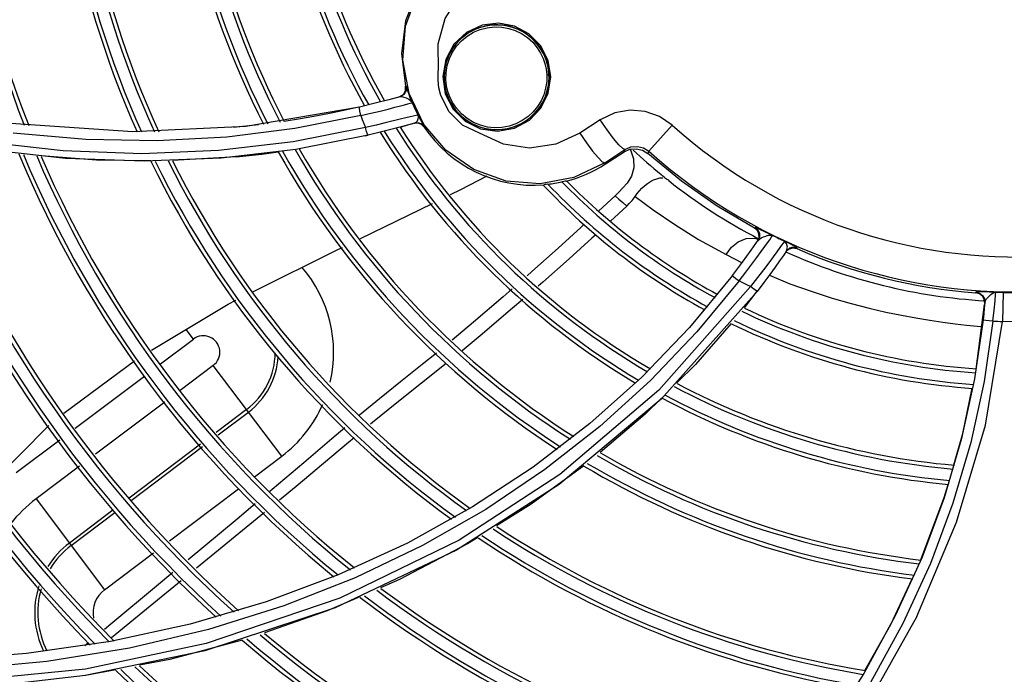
# Model space of a CAD drawing. Extents: x 40.7 to 137.4, y -250.8 to -221.5.
# Tile 80 of 256: x 56.4061 to 56.529, y -233.1136 to -233.0319. Entities that reach past the tile are written whole.
import ezdxf

# ---------------------------------------------------------------- set-up
doc = ezdxf.new("R2010")
doc.units = 0
doc.header["$MEASUREMENT"] = 0
doc.layers.get('0').update_dxf_attribs({"linetype": 'CONTINUOUS'})

msp = doc.modelspace()

# ---------------------------------------------------------------- linework, layer by layer
at = {"color": 155}
for p, q in [((56.46384157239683, -233.0325985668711), (56.46191361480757, -233.0334905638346)), ((56.46589459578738, -233.0323487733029), (56.46384157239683, -233.0325985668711)), ((56.46191361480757, -233.0334905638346), (56.46034407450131, -233.0349574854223)), ((56.46034407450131, -233.0349574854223), (56.4593075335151, -233.0368673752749)), ((56.4593075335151, -233.0368673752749), (56.45893241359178, -233.039018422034)), ((56.47241289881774, -233.039039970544), (56.47208352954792, -233.0370038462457)), ((56.45893241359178, -233.039018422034), (56.45926280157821, -233.0411710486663)), ((56.45911605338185, -233.0389679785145), (56.45912379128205, -233.0394332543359)), ((56.45430917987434, -233.0407681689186), (56.45431286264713, -233.0402064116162)), ((56.45431286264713, -233.0402064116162), (56.45437180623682, -233.0401899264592)), ((56.4586950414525, -233.041355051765), (56.45846100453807, -233.0404244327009)), ((56.4505085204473, -233.0423466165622), (56.44855647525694, -233.042819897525)), ((56.45975060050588, -233.0434216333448), (56.4586950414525, -233.041355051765)), ((56.44855647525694, -233.042819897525), (56.43436170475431, -233.0452249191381)), ((56.44846348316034, -233.0428405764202), (56.4469885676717, -233.043174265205)), ((56.44870107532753, -233.0438829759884), (56.44998586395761, -233.0435840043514)), ((56.42024242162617, -233.045914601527), (56.40503496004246, -233.0448614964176)), ((56.44869971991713, -233.043884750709), (56.44046354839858, -233.0455084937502)), ((56.4543442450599, -233.0441749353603), (56.4536402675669, -233.0443437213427)), ((56.45543365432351, -233.0448083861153), (56.45391247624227, -233.0452375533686)), ((56.45472045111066, -233.0450123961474), (56.45521995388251, -233.0448686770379)), ((56.45536478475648, -233.0448282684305), (56.45582279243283, -233.0447958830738)), ((56.45582279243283, -233.0447958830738), (56.45625291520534, -233.0449527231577)), ((56.45614403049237, -233.0443470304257), (56.45586364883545, -233.0438161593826)), ((56.45625291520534, -233.0449527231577), (56.45658245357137, -233.0452722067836)), ((56.47860969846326, -233.0444001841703), (56.47605863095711, -233.0460646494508)), ((56.43436170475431, -233.0452249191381), (56.42024242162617, -233.045914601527)), ((56.44046354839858, -233.0455084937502), (56.43199749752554, -233.0465634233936)), ((56.43596147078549, -233.0450419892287), (56.43281074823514, -233.0453813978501)), ((56.44930508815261, -233.0453749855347), (56.44027405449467, -233.047146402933)), ((56.45196066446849, -233.045756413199), (56.44963640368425, -233.0463285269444)), ((56.45391247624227, -233.0452375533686), (56.45196066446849, -233.045756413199)), ((56.45377862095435, -233.0452731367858), (56.45472045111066, -233.0450123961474)), ((56.45658243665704, -233.0452722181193), (56.45665135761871, -233.0452509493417)), ((56.46575900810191, -233.045825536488), (56.46789828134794, -233.0454480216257)), ((56.47605863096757, -233.0460646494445), (56.4768853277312, -233.047276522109)), ((56.48464732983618, -233.048325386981), (56.48755847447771, -233.0450705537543)), ((56.41155834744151, -233.0482881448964), (56.40151313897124, -233.0471608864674)), ((56.44963640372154, -233.0463283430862), (56.44059750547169, -233.0480959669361)), ((56.44926348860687, -233.0464155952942), (56.44959357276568, -233.0463367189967)), ((56.4768853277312, -233.047276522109), (56.47765264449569, -233.0483100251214)), ((56.4118386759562, -233.0492311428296), (56.40179811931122, -233.0481062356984)), ((56.44059750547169, -233.0480959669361), (56.43126838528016, -233.049190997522)), ((56.47765264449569, -233.0483100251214), (56.47833209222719, -233.0491280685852)), ((56.47915304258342, -233.0497675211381), (56.48168377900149, -233.0481163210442)), ((56.47925098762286, -233.0499183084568), (56.48158498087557, -233.0484022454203)), ((56.48168377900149, -233.0481163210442), (56.48158498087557, -233.0484022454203)), ((56.4846473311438, -233.0483253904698), (56.48453910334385, -233.0486267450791)), ((56.4331918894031, -233.0490242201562), (56.425223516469, -233.0495011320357)), ((56.47915304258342, -233.0497675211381), (56.479250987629, -233.0499183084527)), ((56.48046227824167, -233.0538863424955), (56.47844096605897, -233.0557537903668)), ((56.44868411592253, -233.0592235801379), (56.45765263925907, -233.0548392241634)), ((56.48190993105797, -233.0551780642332), (56.47986956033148, -233.0570722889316)), ((56.49786413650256, -233.0579488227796), (56.49792966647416, -233.0578536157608)), ((56.49821497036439, -233.0582467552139), (56.49786413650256, -233.0579488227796)), ((56.49783300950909, -233.0591805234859), (56.49831272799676, -233.0593242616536)), ((56.49824738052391, -233.0595423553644), (56.49842435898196, -233.0591170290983)), ((56.50103035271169, -233.0603417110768), (56.5006230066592, -233.0608964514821)), ((56.50123190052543, -233.0600656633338), (56.50103035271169, -233.0603417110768)), ((56.50184221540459, -233.0607753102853), (56.50145370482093, -233.0613441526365)), ((56.50176994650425, -233.0608817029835), (56.50214022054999, -233.06054161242)), ((56.50184251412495, -233.0607754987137), (56.50195516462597, -233.0603050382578)), ((56.50214022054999, -233.06054161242), (56.50262122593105, -233.0604020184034)), ((56.50262122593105, -233.0604020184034), (56.50311557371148, -233.060490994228)), ((56.50311557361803, -233.0604909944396), (56.50318782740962, -233.0603842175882)), ((56.49429699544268, -233.0612351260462), (56.49630397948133, -233.0622616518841)), ((56.49510846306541, -233.0638536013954), (56.48973347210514, -233.0703516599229)), ((56.49820264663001, -233.0658362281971), (56.48618675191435, -233.0793085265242)), ((56.49814245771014, -233.0657912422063), (56.49656869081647, -233.0678968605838)), ((56.52545954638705, -233.0660071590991), (56.52546758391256, -233.0659145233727)), ((56.52592273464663, -233.066137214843), (56.52545954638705, -233.0660071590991)), ((56.52658381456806, -233.0673313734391), (56.52653040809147, -233.0668528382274)), ((56.52889263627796, -233.0659760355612), (56.52880128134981, -233.0695854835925)), ((56.52553441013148, -233.0755407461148), (56.52657192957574, -233.0674663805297)), ((56.52638282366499, -233.0693969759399), (56.52532655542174, -233.076732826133)), ((56.42782687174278, -233.0717869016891), (56.42692038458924, -233.0705839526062)), ((56.48973347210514, -233.0703516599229), (56.48379877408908, -233.0765236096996)), ((56.52563011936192, -233.0701608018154), (56.52621958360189, -233.0702084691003)), ((56.4237253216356, -233.0748776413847), (56.42782687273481, -233.0717869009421)), ((56.43030472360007, -233.0750751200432), (56.42615915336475, -233.0781990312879)), ((56.43884743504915, -233.0864116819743), (56.43030472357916, -233.0750751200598)), ((56.41307624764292, -233.0829022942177), (56.42170582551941, -233.0763994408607)), ((56.48379877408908, -233.0765236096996), (56.47730001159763, -233.082343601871)), ((56.52532655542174, -233.076732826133), (56.5237049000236, -233.0841871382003)), ((56.48618675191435, -233.0793085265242), (56.47347732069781, -233.0899552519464)), ((56.4242386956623, -233.079646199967), (56.41558932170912, -233.0861639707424)), ((56.43446083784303, -233.0805904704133), (56.43068008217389, -233.0834394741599)), ((56.4309307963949, -233.0837300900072), (56.43469132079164, -233.0808963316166)), ((56.40570449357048, -233.088457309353), (56.41113456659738, -233.0843654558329)), ((56.42870438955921, -233.084928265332), (56.41980451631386, -233.0916348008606)), ((56.42003827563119, -233.0919381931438), (56.42895204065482, -233.0852211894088)), ((56.435451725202, -233.088970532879), (56.4388465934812, -233.0864123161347)), ((56.4136133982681, -233.0876529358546), (56.40818337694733, -233.0917447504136)), ((56.47347732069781, -233.0899552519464), (56.46065670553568, -233.0981466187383)), ((56.42481800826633, -233.0969836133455), (56.43345859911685, -233.090472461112)), ((56.40818252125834, -233.0917453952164), (56.41672523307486, -233.1030819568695)), ((56.43551620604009, -233.0923732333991), (56.43326288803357, -233.0942582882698)), ((56.46265194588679, -233.0927540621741), (56.45453556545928, -233.0972554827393)), ((56.41777115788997, -233.0931670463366), (56.41233863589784, -233.0972607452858)), ((56.41256911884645, -233.0975666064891), (56.41801531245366, -233.0934626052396)), ((56.43668674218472, -233.0934545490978), (56.42820977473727, -233.1004121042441)), ((56.43326288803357, -233.0942582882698), (56.42716278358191, -233.099353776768)), ((56.45453556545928, -233.0972554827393), (56.44588814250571, -233.1012432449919)), ((56.41672519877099, -233.1030819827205), (56.42285831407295, -233.098460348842)), ((56.46065670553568, -233.0981466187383), (56.44553020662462, -233.1053456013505)), ((56.44588814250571, -233.1012432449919), (56.43689700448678, -233.1046144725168)), ((56.43689700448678, -233.1046144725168), (56.42743370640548, -233.1074013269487)), ((56.44553020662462, -233.1053456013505), (56.42924030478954, -233.1107156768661)), ((56.42743370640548, -233.1074013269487), (56.41746692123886, -233.1095707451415)), ((56.41746692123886, -233.1095707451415), (56.40700771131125, -233.1110697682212)), ((56.4147107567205, -233.1097119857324), (56.41424980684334, -233.1100931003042)), ((56.40700771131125, -233.1110697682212), (56.39614435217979, -233.1118391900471)), ((56.42924030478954, -233.1107156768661), (56.41430184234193, -233.1138115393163)), ((56.51147878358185, -233.113564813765), (56.50692011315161, -233.1206680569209))]:
    msp.add_line(p, q, dxfattribs=at)
for points in [[(56.45933128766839, -233.0482112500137), (56.45657200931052, -233.0449729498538), (56.45474465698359, -233.0411309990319), (56.45397401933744, -233.0369539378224), (56.45430900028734, -233.032718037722), (56.45573204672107, -233.0287033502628), (56.45815347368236, -233.0251866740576)], [(56.45839573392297, -233.0381991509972), (56.45835843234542, -233.0349128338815), (56.45924765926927, -233.0317553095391), (56.4610065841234, -233.0289617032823), (56.46351868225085, -233.0267592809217)], [(56.45579583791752, -233.0282215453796), (56.45429717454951, -233.0320492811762), (56.45379238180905, -233.0361288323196), (56.4543117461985, -233.0402020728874)], [(56.47219525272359, -233.0387468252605), (56.4721542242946, -233.0382833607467), (56.47208039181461, -233.0378240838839), (56.47197414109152, -233.0373712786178), (56.47183600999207, -233.0369271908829), (56.47166668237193, -233.0364940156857), (56.47146699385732, -233.0360739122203), (56.47123793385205, -233.0356689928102), (56.47098058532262, -233.035281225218), (56.47069620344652, -233.0349125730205), (56.47038620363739, -233.0345649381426), (56.47005209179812, -233.0342400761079), (56.46969549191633, -233.0339396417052), (56.46931816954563, -233.0336652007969), (56.46892199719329, -233.0334181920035), (56.46850894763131, -233.0331999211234), (56.46808109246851, -233.0330115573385), (56.46764060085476, -233.0328541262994), (56.46718970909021, -233.0327284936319), (56.46673071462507, -233.032635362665), (56.46626598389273, -233.032575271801), (56.46579794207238, -233.0325485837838), (56.46532904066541, -233.0325554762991), (56.46486174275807, -233.0325959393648), (56.46439849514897, -233.0326697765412), (56.46394172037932, -233.032776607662), (56.46349381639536, -233.032915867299), (56.46305713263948, -233.0330868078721), (56.4626339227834, -233.0332885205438), (56.46222635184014, -233.0335199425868), (56.46183649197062, -233.0337798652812)], [(56.47208352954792, -233.0370038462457), (56.47113110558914, -233.0351310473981), (56.46969408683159, -233.0336762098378), (56.46787908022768, -233.0327165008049), (56.46589459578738, -233.0323487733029)], [(56.46183649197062, -233.0337798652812), (56.46146632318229, -233.0340669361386), (56.46111774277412, -233.0343796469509), (56.46079253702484, -233.0347163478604), (56.46049235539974, -233.0350752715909), (56.46021870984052, -233.0354545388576), (56.4599729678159, -233.0358521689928), (56.45975634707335, -233.0362660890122), (56.45956990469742, -233.0366941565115), (56.45941453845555, -233.0371341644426), (56.45929098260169, -233.0375838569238), (56.45919980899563, -233.0380409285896), (56.45914141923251, -233.038503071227), (56.45911605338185, -233.0389679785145)], [(56.45933574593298, -233.0394301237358), (56.45935393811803, -233.0385210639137), (56.45950212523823, -233.0376267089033), (56.45977730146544, -233.0367622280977), (56.46017297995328, -233.0359475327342), (56.46067807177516, -233.0352020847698), (56.4612889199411, -233.0345317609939), (56.46199447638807, -233.0339526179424), (56.4627786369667, -233.0334802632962), (56.46362086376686, -233.0331271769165), (56.46450104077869, -233.0329003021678), (56.46541544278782, -233.0328019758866), (56.46630993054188, -233.0328350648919), (56.46717074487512, -233.0329894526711), (56.46799702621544, -233.0332595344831), (56.46877377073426, -233.033638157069), (56.46951180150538, -233.0341352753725), (56.47016581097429, -233.0347244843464), (56.47073656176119, -233.0354061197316), (56.47115937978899, -233.0360751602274), (56.47147128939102, -233.0367325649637), (56.47168752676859, -233.0373582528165), (56.47184901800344, -233.0380736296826), (56.47192458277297, -233.0387690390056)], [(56.45846100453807, -233.0404244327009), (56.45835041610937, -233.0394751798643), (56.45836427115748, -233.0385102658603)], [(56.45836427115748, -233.0385102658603), (56.45837333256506, -233.0384060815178), (56.45838382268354, -233.0383023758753), (56.45839573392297, -233.0381991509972)], [(56.47192458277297, -233.0387690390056), (56.47191197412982, -233.0396200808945), (56.47178567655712, -233.0404577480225), (56.47154841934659, -233.0412703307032), (56.47120501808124, -233.0420426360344), (56.47076064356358, -233.0427630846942), (56.47022060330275, -233.0434208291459), (56.46958669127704, -233.044008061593), (56.46886573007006, -233.0445106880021), (56.46807382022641, -233.0449115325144), (56.46721671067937, -233.0452015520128), (56.46632019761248, -233.04536660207), (56.46540917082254, -233.0454005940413), (56.46450869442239, -233.0453038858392), (56.46363476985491, -233.04508025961), (56.46279542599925, -233.0447310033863), (56.4619944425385, -233.0442501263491), (56.46127031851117, -233.0436531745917), (56.46063844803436, -233.0429498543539), (56.46016963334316, -233.0422496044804), (56.45982528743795, -233.0415572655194), (56.45958643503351, -233.0408907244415), (56.45941379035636, -233.0401429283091), (56.45933574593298, -233.0394301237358)], [(56.46551786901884, -233.0456350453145), (56.46598692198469, -233.0456283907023), (56.46645444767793, -233.0455881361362), (56.46691799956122, -233.0455144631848), (56.46737515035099, -233.0454077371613), (56.46782350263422, -233.0452685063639), (56.46826070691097, -233.0450974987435), (56.46868447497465, -233.0448956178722), (56.46909259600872, -233.0446639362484), (56.46948295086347, -233.0444036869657), (56.46985352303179, -233.0441162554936), (56.47020240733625, -233.0438031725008), (56.47052782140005, -233.0434661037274), (56.47082812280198, -233.0431068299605), (56.47110180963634, -233.0427272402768), (56.47134752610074, -233.0423293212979), (56.47156406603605, -233.0419151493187), (56.47175038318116, -233.0414868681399), (56.47190559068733, -233.0410466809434), (56.47202896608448, -233.0405968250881), (56.47211994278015, -233.0401395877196), (56.47217811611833, -233.0396772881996), (56.47220324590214, -233.0392122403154), (56.47219525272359, -233.0387468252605)], [(56.47192449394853, -233.0387690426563), (56.47199270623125, -233.0387653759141), (56.47206071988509, -233.0387610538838), (56.47211737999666, -233.0387567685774), (56.47215912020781, -233.0387528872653), (56.4721856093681, -233.0387495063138), (56.47219522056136, -233.0387468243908)], [(56.45912379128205, -233.0394332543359), (56.45916456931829, -233.039896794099), (56.45923816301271, -233.0403561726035), (56.45934419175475, -233.0408091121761), (56.45948211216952, -233.0412533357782), (56.45965123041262, -233.0416866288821), (56.45985074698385, -233.0421069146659), (56.46007962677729, -233.0425119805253), (56.46033668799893, -233.0428997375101), (56.4606206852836, -233.0432683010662), (56.46093030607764, -233.0436159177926), (56.46126410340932, -233.043940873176), (56.46162048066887, -233.0442415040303), (56.46199766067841, -233.0445162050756), (56.46239374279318, -233.0447634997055), (56.46280673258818, -233.044982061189), (56.46323454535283, -233.0451707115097), (56.46367502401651, -233.0453284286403), (56.46412592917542, -233.0454543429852), (56.46458495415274, -233.0455477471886), (56.46504973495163, -233.0456081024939), (56.46551786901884, -233.0456350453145)], [(56.45933584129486, -233.0394301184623), (56.45926899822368, -233.039432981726), (56.45920851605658, -233.039434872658), (56.45916165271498, -233.0394355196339), (56.45913359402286, -233.0394349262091), (56.45912390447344, -233.0394332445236)], [(56.46789828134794, -233.0454480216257), (56.46977625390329, -233.0444329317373), (56.47120311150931, -233.0429388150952), (56.47211460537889, -233.0410691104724), (56.47241289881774, -233.039039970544)], [(56.45354753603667, -233.0415377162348), (56.45402998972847, -233.0412529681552), (56.45430917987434, -233.0407681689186)], [(56.45437180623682, -233.0401899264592), (56.45437235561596, -233.0407356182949), (56.45409512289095, -233.041230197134), (56.45360575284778, -233.0415213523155)], [(56.45513577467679, -233.042266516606), (56.45489506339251, -233.0416807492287), (56.45469591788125, -233.0411399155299), (56.45454896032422, -233.0407050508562), (56.45445182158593, -233.0404054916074), (56.45439568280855, -233.0402393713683), (56.45437188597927, -233.0401902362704)], [(56.45926280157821, -233.0411710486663), (56.4602373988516, -233.0430722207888), (56.46174234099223, -233.0445616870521), (56.46363929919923, -233.0455121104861), (56.46575900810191, -233.045825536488)], [(56.44998586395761, -233.0435840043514), (56.4511233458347, -233.043308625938), (56.45211650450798, -233.0430608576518), (56.45296162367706, -233.0428455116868), (56.45365039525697, -233.0426675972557), (56.45418598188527, -233.0425277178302), (56.45458852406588, -233.0424210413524), (56.45487778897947, -233.0423424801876), (56.45506249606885, -233.0422899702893), (56.45513584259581, -233.0422664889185)], [(56.45360572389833, -233.041521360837), (56.45219804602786, -233.0419078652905), (56.4505085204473, -233.0423466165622)], [(56.45360572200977, -233.0415213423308), (56.45382923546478, -233.0415071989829), (56.45409500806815, -233.0415651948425), (56.45439470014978, -233.041677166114), (56.45470046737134, -233.0418301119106), (56.45496090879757, -233.0420244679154), (56.45513574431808, -233.0422665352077)], [(56.45586364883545, -233.0438161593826), (56.45560300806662, -233.0433082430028), (56.45536028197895, -233.0427914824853), (56.45513577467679, -233.042266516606)], [(56.4469885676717, -233.043174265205), (56.44524231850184, -233.043542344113), (56.44331890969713, -233.0439156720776), (56.44116747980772, -233.0442942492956), (56.43916409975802, -233.0446060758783)], [(56.44870042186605, -233.0438831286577), (56.44858684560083, -233.0433337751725), (56.4485383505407, -233.0429613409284), (56.44855644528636, -233.0428198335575)], [(56.46352421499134, -233.0460943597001), (56.4614181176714, -233.0450604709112), (56.45975060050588, -233.0434216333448)], [(56.48755871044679, -233.0450707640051), (56.48599719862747, -233.0440008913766), (56.48422527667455, -233.0433672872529), (56.4823259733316, -233.0432043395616), (56.48043276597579, -233.0435382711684), (56.47860969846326, -233.0444001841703)], [(56.44869971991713, -233.043884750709), (56.4488901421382, -233.0443860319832), (56.44909196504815, -233.0448828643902), (56.44930508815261, -233.0453749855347)], [(56.4536402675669, -233.0443437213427), (56.451768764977, -233.0447969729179), (56.45061252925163, -233.0450719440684), (56.44930714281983, -233.0453730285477)], [(56.45560319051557, -233.0438803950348), (56.45489372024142, -233.0440455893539), (56.4543442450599, -233.0441749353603)], [(56.45543388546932, -233.0448083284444), (56.45562404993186, -233.0447094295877), (56.45578326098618, -233.04453237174), (56.45589187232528, -233.0443013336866)], [(56.45665135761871, -233.0452509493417), (56.45632155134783, -233.0449318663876), (56.45589149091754, -233.0447755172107), (56.455433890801, -233.0448082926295)], [(56.45586373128, -233.0438161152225), (56.45579002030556, -233.0438353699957), (56.45560319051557, -233.0438803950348)], [(56.45589187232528, -233.0443013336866), (56.45592455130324, -233.0440536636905), (56.45586364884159, -233.0438161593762)], [(56.45665135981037, -233.0452509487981), (56.45663259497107, -233.0452025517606), (56.45654620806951, -233.0450492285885), (56.45638144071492, -233.0447666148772), (56.45614403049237, -233.0443470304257)], [(56.4802629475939, -233.0467294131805), (56.47946581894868, -233.0456559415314), (56.47860969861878, -233.0444001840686)], [(56.43199749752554, -233.0465634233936), (56.42330795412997, -233.047027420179), (56.41440566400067, -233.0468742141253), (56.40530932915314, -233.046074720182)], [(56.44963640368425, -233.0463285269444), (56.44955888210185, -233.0462140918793), (56.44943684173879, -233.0458614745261), (56.44930672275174, -233.0453731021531)], [(56.47605863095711, -233.0460646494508), (56.47305889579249, -233.0474543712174), (56.46977591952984, -233.0479357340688), (56.46650381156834, -233.0474622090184), (56.46352421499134, -233.0460943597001)], [(56.44027405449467, -233.047146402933), (56.43096295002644, -233.0482441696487), (56.42138463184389, -233.0486367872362), (56.41155834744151, -233.0482881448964)], [(56.48168380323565, -233.048116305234), (56.48140635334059, -233.0479956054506), (56.48092573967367, -233.0475258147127), (56.4802629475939, -233.0467294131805)], [(56.43319190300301, -233.0490242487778), (56.43636250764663, -233.0486827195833), (56.43841753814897, -233.0484101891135)], [(56.47915304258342, -233.0497675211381), (56.47529400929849, -233.0516123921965), (56.47109570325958, -233.0523895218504), (56.46685035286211, -233.0520521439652), (56.46284002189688, -233.0506280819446), (56.45933128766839, -233.0482112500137)], [(56.48158497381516, -233.0484022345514), (56.48231237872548, -233.0480836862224), (56.48310041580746, -233.0480151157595), (56.48386880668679, -233.0482020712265), (56.48453904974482, -233.0486267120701)], [(56.48168377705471, -233.0481163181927), (56.48243538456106, -233.0477844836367), (56.48324124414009, -233.0477184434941), (56.48400748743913, -233.0479134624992), (56.4846473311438, -233.0483253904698)], [(56.4823157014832, -233.0480833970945), (56.48236393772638, -233.0481481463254), (56.4827477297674, -233.049259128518)], [(56.49786972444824, -233.057951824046), (56.49318324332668, -233.0551929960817), (56.48873242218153, -233.0520792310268), (56.48453905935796, -233.0486267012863)], [(56.42250221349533, -233.0495219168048), (56.41572276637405, -233.0494592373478), (56.40883903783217, -233.0489199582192)], [(56.43126838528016, -233.049190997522), (56.42167262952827, -233.0495811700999), (56.4118386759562, -233.0492311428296)], [(56.47833209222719, -233.0491280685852), (56.47885436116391, -233.049639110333), (56.47915304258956, -233.049767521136)], [(56.4827477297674, -233.049259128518), (56.48278492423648, -233.0503867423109), (56.4825021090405, -233.0514273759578), (56.48195235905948, -233.0522979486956)], [(56.45992243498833, -233.0537296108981), (56.46118477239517, -233.0531125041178), (56.46449733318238, -233.0513947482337)], [(56.47432485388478, -233.0520723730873), (56.4742016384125, -233.0520882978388), (56.47403400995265, -233.0521135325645), (56.47382015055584, -233.0521470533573)], [(56.48195260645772, -233.0522981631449), (56.4814142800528, -233.0529115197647), (56.4808982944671, -233.053462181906), (56.48046227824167, -233.0538863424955)], [(56.4829397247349, -233.0539724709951), (56.48320398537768, -233.0536169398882), (56.48348724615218, -233.0532816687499), (56.48379322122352, -233.0529624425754), (56.48412537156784, -233.0526588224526), (56.4844835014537, -233.052376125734), (56.48486117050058, -233.0521250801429), (56.48525092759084, -233.0519161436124), (56.48564405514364, -233.0517598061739), (56.48603290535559, -233.0516665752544), (56.48640785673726, -233.0516505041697)], [(56.48675336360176, -233.0517327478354), (56.48656998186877, -233.0515652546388), (56.48638296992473, -233.0514017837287), (56.48619194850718, -233.0512420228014)], [(56.487139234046, -233.0520034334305), (56.48701455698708, -233.0519088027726), (56.48688561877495, -233.0518183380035), (56.48675336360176, -233.0517327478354)], [(56.47206678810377, -233.0524361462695), (56.47185623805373, -233.0524729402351), (56.47169523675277, -233.0525023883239), (56.47158298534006, -233.0525260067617)], [(56.48046225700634, -233.0538864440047), (56.48093774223, -233.0543177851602), (56.48142029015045, -233.0547483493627), (56.48190993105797, -233.0551780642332)], [(56.48190994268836, -233.0551779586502), (56.48222723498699, -233.0548609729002), (56.48257474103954, -233.0544619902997), (56.48294196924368, -233.0539737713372)], [(56.48294196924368, -233.0539737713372), (56.48522438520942, -233.0556279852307), (56.48792138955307, -233.0574877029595), (56.4908489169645, -233.0593523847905), (56.49429699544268, -233.0612351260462)], [(56.47660182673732, -233.0574473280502), (56.47616083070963, -233.0578534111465), (56.47334691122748, -233.0604168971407), (56.47007894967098, -233.0633459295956), (56.46947587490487, -233.0638763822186)], [(56.49923682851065, -233.058444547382), (56.49849722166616, -233.0580955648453), (56.49823928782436, -233.0579756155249), (56.49806358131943, -233.0578976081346), (56.49796386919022, -233.0578587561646), (56.49792687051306, -233.0578521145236)], [(56.49792966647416, -233.0578536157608), (56.49828046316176, -233.0581512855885), (56.49847796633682, -233.0585635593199), (56.49849058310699, -233.0590204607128), (56.49831445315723, -233.0594453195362)], [(56.49842435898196, -233.0591170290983), (56.49841227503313, -233.0586595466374), (56.49821497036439, -233.0582467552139)], [(56.50013007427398, -233.0588537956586), (56.49967937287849, -233.0586500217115), (56.49923682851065, -233.058444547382)], [(56.47804483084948, -233.0587511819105), (56.47755576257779, -233.0592011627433), (56.47470763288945, -233.0617750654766), (56.47142173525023, -233.0646817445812), (56.47083505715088, -233.0651904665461)], [(56.49430244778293, -233.0612380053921), (56.49496075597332, -233.0603149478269), (56.49582604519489, -233.0596261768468), (56.49681399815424, -233.0592362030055), (56.49783300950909, -233.0591805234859)], [(56.49510841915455, -233.0638535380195), (56.49635588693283, -233.0621925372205), (56.49743218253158, -233.0607047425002), (56.49831434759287, -233.0594454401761)], [(56.49831434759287, -233.0594454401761), (56.49846291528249, -233.0592998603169), (56.49868425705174, -233.0591647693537), (56.49895908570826, -233.0590345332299)], [(56.49868271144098, -233.0608491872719), (56.49912557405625, -233.0602464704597), (56.49947820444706, -233.05976421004), (56.49975026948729, -233.059389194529), (56.49994916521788, -233.0591114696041), (56.50007697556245, -233.0589299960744), (56.50012990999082, -233.0588535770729)], [(56.49895908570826, -233.0590345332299), (56.49926601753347, -233.058916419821), (56.49957639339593, -233.0588290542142), (56.49986799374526, -233.0588024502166), (56.50012986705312, -233.0588536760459)], [(56.50159634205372, -233.0595549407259), (56.50154462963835, -233.0596289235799), (56.50142195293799, -233.0598019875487), (56.50123190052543, -233.0600656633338)], [(56.50318782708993, -233.0603842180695), (56.5031384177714, -233.0603429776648), (56.502951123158, -233.0602394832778), (56.50260979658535, -233.0600655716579), (56.50213417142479, -233.0598275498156), (56.501596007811, -233.0595548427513)], [(56.50195516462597, -233.0603050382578), (56.50186411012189, -233.0598607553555), (56.50159631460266, -233.0595549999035)], [(56.43516370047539, -233.0659260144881), (56.44585845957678, -233.0606049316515), (56.44641022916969, -233.0603351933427)], [(56.49591979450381, -233.0645091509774), (56.49676091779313, -233.0634189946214), (56.49749997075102, -233.0624424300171), (56.49814134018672, -233.0615822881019), (56.49868271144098, -233.0608491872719)], [(56.5006230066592, -233.0608964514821), (56.50017609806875, -233.0615025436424), (56.49962526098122, -233.0622475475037), (56.49897360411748, -233.063122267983), (56.49822196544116, -233.0641179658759), (56.49736511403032, -233.065232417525)], [(56.50318782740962, -233.0603842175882), (56.50269311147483, -233.0602952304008), (56.50221206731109, -233.0604350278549), (56.50184221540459, -233.0607753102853)], [(56.50146113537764, -233.0613332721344), (56.50098229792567, -233.0620247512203), (56.50042390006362, -233.0628176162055), (56.49977505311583, -233.063721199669), (56.49903368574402, -233.0647312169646), (56.49820269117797, -233.0658362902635)], [(56.49591959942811, -233.0645092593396), (56.49066215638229, -233.0708909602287), (56.48486779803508, -233.0769701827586), (56.47853858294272, -233.0827155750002), (56.47168111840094, -233.0880892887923), (56.46430714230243, -233.0930508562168), (56.45641695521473, -233.0975678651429), (56.44801570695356, -233.1016026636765)], [(56.49510844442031, -233.0638535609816), (56.49521564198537, -233.0639535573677), (56.49552262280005, -233.064201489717), (56.49591892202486, -233.0645092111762)], [(56.49736443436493, -233.0652328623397), (56.49688115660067, -233.0649953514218), (56.49639947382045, -233.0647543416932), (56.49591959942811, -233.0645092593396)], [(56.49972090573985, -233.0637949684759), (56.50226246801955, -233.0648722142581), (56.50504204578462, -233.0658328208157), (56.50754978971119, -233.0666591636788), (56.50991965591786, -233.0673526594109), (56.51215371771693, -233.0679359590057), (56.51425739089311, -233.0684101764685), (56.51619315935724, -233.0687856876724), (56.51799310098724, -233.0691260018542), (56.51972148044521, -233.0694390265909), (56.52136282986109, -233.0696896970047), (56.52289746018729, -233.0698857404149), (56.524318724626, -233.0700381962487), (56.52563011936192, -233.0701608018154)], [(56.49736443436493, -233.0652328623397), (56.48589775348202, -233.0781787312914), (56.47356068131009, -233.088688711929), (56.46097612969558, -233.0968844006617), (56.44608150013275, -233.1041507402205), (56.42943076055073, -233.1097874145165), (56.41433280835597, -233.1129907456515), (56.39696483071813, -233.1147174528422)], [(56.46760869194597, -233.065518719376), (56.46647299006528, -233.0665176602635), (56.46279740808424, -233.0696808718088), (56.46010243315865, -233.0719324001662)], [(56.49820269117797, -233.0658362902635), (56.49808056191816, -233.0657608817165), (56.4977718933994, -233.065538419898), (56.49736470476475, -233.0652329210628)], [(56.42259937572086, -233.0731914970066), (56.43217500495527, -233.0674130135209), (56.43311747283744, -233.0669440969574)], [(56.46894402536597, -233.0668302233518), (56.46766302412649, -233.0679410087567), (56.46361808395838, -233.071373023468), (56.46134637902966, -233.0732370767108)], [(56.52605400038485, -233.0659034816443), (56.52571682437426, -233.065898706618), (56.52552733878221, -233.0659025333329), (56.52546733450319, -233.0659145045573)], [(56.52546758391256, -233.0659145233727), (56.52593062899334, -233.0660444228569), (56.52630583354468, -233.066340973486), (56.52653827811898, -233.066758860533), (56.52659205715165, -233.0672365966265)], [(56.52653040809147, -233.0668528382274), (56.52629805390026, -233.0664342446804), (56.52592273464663, -233.066137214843)], [(56.52795230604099, -233.0659453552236), (56.52718834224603, -233.0659313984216), (56.52605400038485, -233.0659034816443)], [(56.52659205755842, -233.0672366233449), (56.52666250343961, -233.0670218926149), (56.52682379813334, -233.0667721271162)], [(56.52682379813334, -233.0667721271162), (56.52705227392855, -233.0665001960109), (56.52732836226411, -233.0662362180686), (56.52763274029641, -233.0660322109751), (56.52795254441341, -233.0659454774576)], [(56.5275959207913, -233.0695443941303), (56.52775616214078, -233.068185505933), (56.52786915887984, -233.0670258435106), (56.52793171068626, -233.0662449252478), (56.52795254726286, -233.0659453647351)], [(56.52659205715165, -233.0672365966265), (56.52653031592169, -233.0679245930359), (56.52646026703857, -233.0686507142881), (56.52638282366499, -233.0693969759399)], [(56.5275959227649, -233.0695443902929), (56.52712998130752, -233.0694929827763), (56.52673738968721, -233.0694470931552), (56.5264750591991, -233.0694133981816), (56.52638274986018, -233.0693969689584)], [(56.52880914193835, -233.0695858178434), (56.53335527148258, -233.0695622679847), (56.53789123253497, -233.0692528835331), (56.54239875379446, -233.0686588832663)], [(56.49494129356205, -233.0698371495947), (56.49049606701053, -233.0749441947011), (56.48812795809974, -233.0772889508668)], [(56.52759577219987, -233.0695444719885), (56.52651351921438, -233.0770667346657), (56.5248558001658, -233.0846808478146), (56.52262040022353, -233.0922821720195), (56.51979922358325, -233.0998313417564), (56.51637968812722, -233.1073033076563), (56.51234806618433, -233.1146715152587), (56.50769343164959, -233.1219018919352), (56.50240071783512, -233.1289647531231)], [(56.51809447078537, -233.1064391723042), (56.52307853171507, -233.0946540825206), (56.52668247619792, -233.0825193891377), (56.52880914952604, -233.0695856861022)], [(56.45815593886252, -233.0735258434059), (56.45638075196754, -233.0749614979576), (56.45368826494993, -233.0771111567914), (56.4510420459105, -233.0792459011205), (56.4485657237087, -233.0813009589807)], [(56.41164805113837, -233.0810486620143), (56.42044763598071, -233.0744899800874), (56.42045534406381, -233.0744853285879)], [(56.45938502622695, -233.0748376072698), (56.45630992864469, -233.0772801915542), (56.45319574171, -233.0797501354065), (56.45017350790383, -233.0822046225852), (56.44990515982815, -233.0824284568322)], [(56.52271710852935, -233.0875091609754), (56.52386192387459, -233.0835640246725), (56.52503708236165, -233.077926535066)], [(56.48629240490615, -233.0791064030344), (56.48422114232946, -233.08115724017), (56.47859264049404, -233.0859588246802)], [(56.402002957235, -233.090509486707), (56.40235360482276, -233.0900164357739), (56.4097966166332, -233.0825910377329)], [(56.44671476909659, -233.0828694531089), (56.44510683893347, -233.084238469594), (56.44159555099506, -233.0872475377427), (56.4376465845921, -233.0905910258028), (56.43737794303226, -233.0908157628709)], [(56.47730001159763, -233.082343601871), (56.47024092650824, -233.0877724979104), (56.46265194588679, -233.0927540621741)], [(56.44789143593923, -233.0841081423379), (56.44716711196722, -233.0847123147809), (56.4440477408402, -233.0873383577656), (56.44063913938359, -233.0901904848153), (56.43857245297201, -233.0918975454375)], [(56.5237049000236, -233.0841871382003), (56.52152069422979, -233.0916251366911), (56.51876384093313, -233.0990172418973)], [(56.47653582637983, -233.0876109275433), (56.46999255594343, -233.0924026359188), (56.46563756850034, -233.095120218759)], [(56.5186087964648, -233.0993720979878), (56.52153660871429, -233.0915772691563), (56.52201533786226, -233.0899275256)], [(56.46332716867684, -233.0965619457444), (56.4620487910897, -233.0973596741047), (56.45355852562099, -233.101820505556), (56.4511875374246, -233.1028503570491)], [(56.51876384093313, -233.0990172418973), (56.51542139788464, -233.1063388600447), (56.51147878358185, -233.113564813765)], [(56.42526235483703, -233.1009412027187), (56.42322175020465, -233.1026457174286), (56.41752461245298, -233.10738548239), (56.41672090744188, -233.1080499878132)], [(56.44801570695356, -233.1016026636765), (56.43911377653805, -233.1051137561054), (56.42970960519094, -233.1080615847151), (56.41982889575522, -233.1103955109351), (56.40951040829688, -233.1120672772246), (56.3987783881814, -233.1130342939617), (56.38763489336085, -233.1132523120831), (56.37608867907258, -233.1126685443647)], [(56.4262812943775, -233.1019926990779), (56.42287348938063, -233.1047849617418), (56.41758857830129, -233.1090939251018)], [(56.51164035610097, -233.1131610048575), (56.51486856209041, -233.1074296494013), (56.51753597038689, -233.1017069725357)], [(56.44860166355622, -233.1039735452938), (56.44452906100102, -233.1057425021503), (56.43668757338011, -233.1084806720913)], [(56.51809447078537, -233.1064391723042), (56.51172328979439, -233.1178289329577), (56.50396927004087, -233.1287161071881), (56.49490924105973, -233.1389407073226)], [(56.43391016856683, -233.1093651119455), (56.42489550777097, -233.1117861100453), (56.4210921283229, -233.1125140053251)], [(56.4181195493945, -233.1130829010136), (56.4143345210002, -233.1138072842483), (56.40608312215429, -233.1147703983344)]]:
    msp.add_lwpolyline(points, dxfattribs=at)
msp.add_circle((56.46566628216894, -233.0390896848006), 0.006563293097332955, dxfattribs=at)
for centre, radius, start, end in [((56.53067698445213, -232.9968614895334), 0.1330202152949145, 173.038943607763, 201.246573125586), ((56.53067698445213, -232.9968614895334), 0.1325197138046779, 173.1573979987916, 201.3604927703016), ((56.53067698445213, -232.9968614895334), 0.1203360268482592, 175.9804743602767, 204.0582138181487), ((56.53067698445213, -232.9968614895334), 0.1198354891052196, 176.0938046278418, 204.1657089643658), ((56.53067698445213, -232.9968614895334), 0.1183704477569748, 176.4242084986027, 204.4786858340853), ((56.53067698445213, -232.9968614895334), 0.1178699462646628, 176.5366480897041, 204.5850491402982), ((56.53067698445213, -232.9968614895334), 0.1056862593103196, 179.1969833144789, 207.0756487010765), ((56.53067698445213, -232.9968614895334), 0.1051857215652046, 179.3028591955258, 207.1735397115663), ((56.53067698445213, -232.9968614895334), 0.1037206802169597, 179.6110418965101, 207.4578284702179), ((56.53067698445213, -232.9968614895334), 0.1032201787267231, 179.715747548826, 207.5541870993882), ((56.53067698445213, -232.9968614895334), 0.09347811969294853, 181.6882949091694, 209.3433435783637), ((56.53067698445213, -232.9968614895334), 0.09297758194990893, 181.7859855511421, 209.4304097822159), ((56.53067698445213, -232.9968614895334), 0.09151254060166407, 182.0696504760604, 209.6822150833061), ((56.53067698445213, -232.9968614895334), 0.09101203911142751, 182.1657805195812, 209.7671918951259), ((56.53067698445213, -232.9968614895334), 0.0646785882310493, 228.1906173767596, 317.8217517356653), ((56.53067698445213, -232.9968614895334), 0.1618437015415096, 195.9436763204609, 224.3526378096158), ((56.53067698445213, -232.9968614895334), 0.16134316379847, 196.07097530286, 224.4772513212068), ((56.53067698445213, -232.9968614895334), 0.1598781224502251, 196.4428113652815, 224.8410937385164), ((56.53067698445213, -232.9968614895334), 0.1593776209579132, 196.5695976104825, 224.9651029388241), ((56.53067698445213, -232.9968614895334), 0.06904536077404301, 228.1903401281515, 317.8217517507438), ((56.53067698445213, -232.9968614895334), 0.148414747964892, 199.3120170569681, 227.6401345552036), ((56.53067698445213, -232.9968614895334), 0.147914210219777, 199.4355797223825, 227.7602932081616), ((56.53067698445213, -232.9968614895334), 0.09347811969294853, 211.688294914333, 239.3433435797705), ((56.53067698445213, -232.9968614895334), 0.09297758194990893, 211.7859855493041, 239.4304097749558), ((56.53067698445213, -232.9968614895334), 0.09151254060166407, 212.0696504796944, 239.6822150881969), ((56.53067698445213, -232.9968614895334), 0.09101203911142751, 212.1657805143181, 239.7671918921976), ((56.47027333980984, -233.0360971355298), 0.0164809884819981, 213.8283741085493, 274.5576674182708), ((56.53067698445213, -232.9968614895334), 0.1464491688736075, 199.7963564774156, 228.1109297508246), ((56.53067698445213, -232.9968614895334), 0.1459486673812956, 199.9193214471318, 228.2303684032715), ((56.53067698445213, -232.9968614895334), 0.1056862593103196, 209.1969833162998, 237.0756487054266), ((56.53067698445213, -232.9968614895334), 0.1051857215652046, 209.3028592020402, 237.1735397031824), ((56.53067698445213, -232.9968614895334), 0.1037206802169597, 209.6110419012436, 237.4578284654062), ((56.53067698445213, -232.9968614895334), 0.1032201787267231, 209.7157475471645, 237.5541871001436), ((56.53067698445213, -232.9968614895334), 0.07025784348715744, 226.9449854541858, 230.7157230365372), ((56.53067698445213, -232.9968614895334), 0.1349857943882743, 202.5720335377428, 230.7970522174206), ((56.53067698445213, -232.9968614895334), 0.1344852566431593, 202.6912000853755, 230.9119018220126), ((56.53067698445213, -232.9968614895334), 0.1330202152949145, 203.0389436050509, 231.2465731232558), ((56.53067698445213, -232.9968614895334), 0.1325197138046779, 203.1573979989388, 231.360492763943), ((56.53067698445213, -232.9968614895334), 0.1203360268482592, 205.9804743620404, 234.0582138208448), ((56.53067698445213, -232.9968614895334), 0.1198354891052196, 206.0938046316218, 234.1657089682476), ((56.53067698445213, -232.9968614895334), 0.1183704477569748, 206.424208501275, 234.4786858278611), ((56.53067698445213, -232.9968614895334), 0.1178699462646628, 206.536648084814, 234.5850491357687), ((56.47027333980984, -233.0360971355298), 0.0164809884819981, 284.2306496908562, 303.0060445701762), ((56.47027333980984, -233.0360971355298), 0.01643714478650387, 276.2639834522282, 282.4613052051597), ((56.53067698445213, -232.9968614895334), 0.07930440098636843, 224.1972594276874, 241.5777094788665), ((56.53067698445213, -232.9968614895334), 0.07880389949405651, 224.4247480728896, 241.6464065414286), ((56.53067698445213, -232.9968614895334), 0.07025784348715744, 231.7068688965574, 242.620972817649), ((56.53067698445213, -232.9968614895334), 0.0812699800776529, 223.2106621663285, 241.3002438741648), ((56.53067698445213, -232.9968614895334), 0.08076944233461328, 223.4771828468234, 241.3720393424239), ((56.53069261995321, -232.9968364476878), 0.0691390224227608, 243.7656272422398, 245.1122501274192), ((56.53067698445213, -232.9968614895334), 0.07025784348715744, 245.7668692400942, 266.6692482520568), ((56.53067698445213, -232.9968614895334), 0.06934223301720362, 246.5799309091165, 265.685320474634), ((56.42906594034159, -233.0734309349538), 0.01625330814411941, 346.6960422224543, 40.80788146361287), ((56.53067698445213, -232.9968614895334), 0.06913753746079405, 267.7414161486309, 281.2714607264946), ((56.53067698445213, -232.9968614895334), 0.07880389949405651, 244.3669290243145, 266.2635952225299), ((56.53067698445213, -232.9968614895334), 0.08076944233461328, 244.0333838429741, 266.1087344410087), ((56.53067698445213, -232.9968614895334), 0.07930440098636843, 244.2828534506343, 266.2259765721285), ((56.53067698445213, -232.9968614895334), 0.0812699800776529, 243.9470229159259, 266.06631108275), ((56.53067698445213, -232.9968614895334), 0.07274816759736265, 267.5725429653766, 268.5287491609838), ((56.42906582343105, -233.0734309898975), 0.002058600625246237, 306.9990941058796, 127.0009069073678), ((56.42906580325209, -233.0734310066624), 0.008964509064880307, 307.0004219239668, 359.4968464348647), ((56.42906589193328, -233.0734309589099), 0.009347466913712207, 306.999891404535, 356.6580424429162), ((56.53067698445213, -232.9968614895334), 0.09151254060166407, 242.0696504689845, 264.96846878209), ((56.53067698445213, -232.9968614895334), 0.09101203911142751, 242.1657805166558, 265.0311797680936), ((56.53067698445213, -232.9968614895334), 0.09347811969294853, 241.688294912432, 264.7143224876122), ((56.53067698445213, -232.9968614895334), 0.09297758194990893, 241.7859855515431, 264.7802134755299), ((56.42906594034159, -233.0734309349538), 0.01625330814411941, 306.9957229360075, 336.3560351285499), ((56.53067698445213, -232.9968614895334), 0.1037206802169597, 239.6110418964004, 263.2095399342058), ((56.53067698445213, -232.9968614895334), 0.1032201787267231, 239.7157475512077, 263.2893822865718), ((56.53067698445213, -232.9968614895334), 0.1056862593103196, 239.1969833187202, 262.8903905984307), ((56.53067698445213, -232.9968614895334), 0.1051857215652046, 239.3028591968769, 262.9725011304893), ((56.41888237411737, -233.1059448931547), 0.01777929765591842, 126.9959390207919, 141.385176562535), ((56.53067698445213, -232.9968614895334), 0.1178699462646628, 236.5366480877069, 260.7340660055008), ((56.53067698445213, -232.9968614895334), 0.1198354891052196, 236.0938046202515, 260.3608381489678), ((56.53067698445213, -232.9968614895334), 0.1183704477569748, 236.4242085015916, 260.6396276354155), ((56.41888252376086, -233.1059448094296), 0.01087350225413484, 126.9976767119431, 148.0041801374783), ((56.4188825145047, -233.1059448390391), 0.01049053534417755, 127.0004030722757, 148.6280852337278), ((56.53067698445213, -232.9968614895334), 0.1203360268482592, 235.9804743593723, 260.2647837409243), ((56.41888252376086, -233.1059448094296), 0.01087350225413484, 162.1240142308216, 206.1958089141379), ((56.4188825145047, -233.1059448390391), 0.01049053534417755, 163.5276894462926, 206.9350913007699), ((56.41888253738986, -233.1059448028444), 0.00358463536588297, 127.0006244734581, 191.3985059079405), ((56.53067698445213, -232.9968614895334), 0.1344852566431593, 232.6912000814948, 257.4021518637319), ((56.53067698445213, -232.9968614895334), 0.1330202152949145, 233.0389436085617, 257.707013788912), ((56.53067698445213, -232.9968614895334), 0.1325197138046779, 233.1573980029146, 257.8120940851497), ((56.53067698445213, -232.9968614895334), 0.1349857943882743, 232.5720335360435, 257.2913790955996), ((56.53067698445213, -232.9968614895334), 0.1464491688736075, 229.7963564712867, 254.7792643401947), ((56.53067698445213, -232.9968614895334), 0.1459486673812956, 229.9193214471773, 254.8918643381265), ((56.53067698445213, -232.9968614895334), 0.148414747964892, 229.3120170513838, 254.334712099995), ((56.53067698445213, -232.9968614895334), 0.147914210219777, 229.4355797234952, 254.448278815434), ((56.53067698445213, -232.9968614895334), 0.1618437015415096, 225.9436763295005, 251.2035006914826), ((56.53067698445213, -232.9968614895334), 0.16134316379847, 226.0709753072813, 251.3229363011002), ((56.53067698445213, -232.9968614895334), 0.1598781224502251, 226.4428113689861, 251.6713573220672), ((56.53067698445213, -232.9968614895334), 0.1593776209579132, 226.5695976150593, 251.7900047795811)]:
    msp.add_arc(centre, radius, start, end, dxfattribs=at)

doc.saveas('drawing.dxf')
